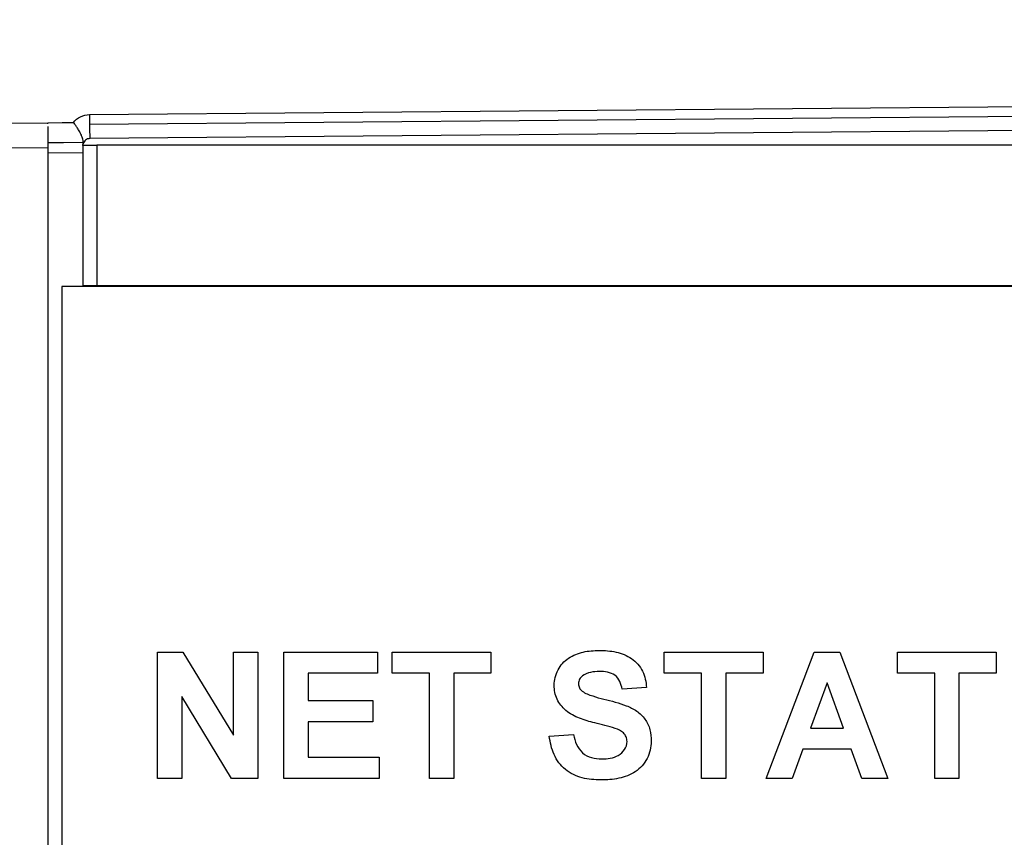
# Model space of a CAD drawing. Header units: millimetres. Extents: x 0 to 420, y 0 to 297.
# Tile 28 of 87: x 152 to 159, y 172 to 178. Entities that reach past the tile are written whole.
import ezdxf

# ---------------------------------------------------------------- set-up
doc = ezdxf.new("R2010")
doc.units = ezdxf.units.MM
doc.linetypes.add('SLD-Solido', pattern=[0])
doc.layers.add('BLOCCO', color=7, linetype='SLD-Solido')
doc.styles.add('SLDTEXTSTYLE12', font='GOTHIC.TTF', dxfattribs={"width": 0.913})
doc.dimstyles.new('SLDDIMSTYLE0', dxfattribs={"dimtxt": 3.5, "dimasz": 3, "dimexe": 0, "dimexo": 0.0625, "dimgap": 0.875, "dimtad": 1, "dimdec": 0, "dimlfac": 2, "dimrnd": 1e-09, "dimzin": 12, "dimdsep": 46, "dimtxsty": 'SLDTEXTSTYLE12', "dimsah": 1, "dimcen": 0.09, "dimadec": 0, "dimazin": 3, "dimtfac": 1, "dimtdec": 0, "dimtofl": 0, "dimtmove": 0, "dimatfit": 3, "dimfxl": 0, "dimfrac": 2, "dimtolj": 1, "dimtzin": 12, "dimarcsym": 0})
doc.dimstyles.new('SLDDIMSTYLE1', dxfattribs={"dimtxt": 3.5, "dimasz": 3, "dimexe": 0, "dimexo": 0.0625, "dimgap": 0.875, "dimtad": 1, "dimdec": 1, "dimlfac": 2, "dimrnd": 1e-09, "dimzin": 12, "dimdsep": 46, "dimtxsty": 'SLDTEXTSTYLE12', "dimsah": 1, "dimcen": 0.09, "dimadec": 0, "dimazin": 3, "dimtfac": 1, "dimtofl": 0, "dimtmove": 0, "dimatfit": 3, "dimfxl": 0, "dimfrac": 2, "dimtolj": 1, "dimtzin": 12, "dimarcsym": 0})

# ---------------------------------------------------------------- blocks, each defined once
blk = doc.blocks.new('_D')
at = {"layer": 'BLOCCO'}
for p, q in [((159.6467, 179.1276), (138.2393, 179.1276)), ((139.2393, 179.1276), (139.2393, 124.1568)), ((159.6467, 124.1568), (138.2393, 124.1568))]:
    blk.add_line(p, q, dxfattribs=at)
for points in [[(139.2393, 179.1276), (138.7393, 176.1276), (139.7393, 176.1276)], [(139.2393, 124.1568), (139.7393, 127.1568), (138.7393, 127.1568)]]:
    blk.add_solid(points, dxfattribs=at)
at = {"layer": 'BLOCCO', "insert": (134.7686, 147.763), "char_height": 3.5, "attachment_point": 1, "rotation": 90, "style": 'SLDTEXTSTYLE12'}
blk.add_mtext('110', dxfattribs=at)
blk = doc.blocks.new('_D_1')
at = {"layer": 'BLOCCO'}
for p, q in [((154.9632, 183.724), (126.2393, 183.724)), ((127.2393, 183.724), (127.2393, 120.8133)), ((157.3967, 120.8133), (126.2393, 120.8133))]:
    blk.add_line(p, q, dxfattribs=at)
for points in [[(127.2393, 183.724), (126.7393, 180.724), (127.7393, 180.724)], [(127.2393, 120.8133), (127.7393, 123.8133), (126.7393, 123.8133)]]:
    blk.add_solid(points, dxfattribs=at)
at = {"layer": 'BLOCCO', "insert": (122.7686, 146.4499), "char_height": 3.5, "attachment_point": 1, "rotation": 90.00001, "style": 'SLDTEXTSTYLE12'}
blk.add_mtext('125.8', dxfattribs=at)
blk = doc.blocks.new('_D_2')
at = {"layer": 'BLOCCO'}
for p, q in [((159.6467, 179.1276), (132.2393, 179.1276)), ((133.2393, 179.1276), (133.2393, 120.8133)), ((157.3967, 120.8133), (132.2393, 120.8133))]:
    blk.add_line(p, q, dxfattribs=at)
for points in [[(133.2393, 179.1276), (132.7393, 176.1276), (133.7393, 176.1276)], [(133.2393, 120.8133), (133.7393, 123.8133), (132.7393, 123.8133)]]:
    blk.add_solid(points, dxfattribs=at)
at = {"layer": 'BLOCCO', "insert": (128.7686, 146.0913), "char_height": 3.5, "attachment_point": 1, "rotation": 90, "style": 'SLDTEXTSTYLE12'}
blk.add_mtext('117', dxfattribs=at)

msp = doc.modelspace()

# ---------------------------------------------------------------- linework, layer by layer
at = {"color": 7, "linetype": 'SLD-Solido', "lineweight": 25}
for p, q in [((152.7436, 177.2301), (160.6467, 177.2991)), ((160.6467, 177.2284), (152.7438, 177.1594)), ((152.0467, 177.1679), (152.4467, 177.1708)), ((152.4467, 177.1708), (152.4467, 177.172)), ((152.4467, 177.1651), (152.4467, 177.172)), ((160.6467, 177.1284), (152.7463, 177.0595)), ((152.4467, 176.994), (152.0467, 176.9911)), ((152.4467, 176.994), (152.4467, 126.6568)), ((152.6967, 176.959), (152.4467, 176.9568)), ((152.6967, 177.0118), (152.7967, 177.0118)), ((152.6967, 176.959), (152.6967, 176.0068)), ((152.7967, 177.0118), (152.7967, 176.0118)), ((164.0967, 177.0118), (152.7967, 177.0118)), ((152.5467, 176.0068), (152.5467, 126.6568)), ((164.2467, 176.0068), (152.5467, 176.0068)), ((152.7967, 176.0118), (152.6967, 176.0118)), ((164.0967, 176.0118), (152.7967, 176.0118)), ((153.227, 172.5068), (153.227, 173.4057)), ((153.227, 173.4057), (153.4076, 173.4057)), ((153.4076, 173.4057), (153.7686, 172.8148)), ((153.7686, 172.8148), (153.7686, 173.4057)), ((153.7686, 173.4057), (153.9415, 173.4057)), ((153.9415, 173.4057), (153.9415, 172.5068)), ((154.1259, 173.4057), (154.7943, 173.4057)), ((154.1259, 172.5068), (154.1259, 173.4057)), ((154.7943, 173.4057), (154.7943, 173.2559)), ((154.898, 173.2559), (154.898, 173.4057)), ((154.898, 173.4057), (155.601, 173.4057)), ((155.601, 173.4057), (155.601, 173.2559)), ((156.8342, 173.4057), (157.5372, 173.4057)), ((156.8342, 173.2559), (156.8342, 173.4057)), ((157.5372, 173.4057), (157.5372, 173.2559)), ((157.5602, 172.5068), (157.9, 173.4057)), ((157.9, 173.4057), (158.0831, 173.4057)), ((158.0831, 173.4057), (158.4245, 172.5068)), ((158.4937, 173.2559), (158.4937, 173.4057)), ((158.4937, 173.4057), (159.1967, 173.4057)), ((159.1967, 173.4057), (159.1967, 173.2559)), ((154.7943, 173.2559), (154.2988, 173.2559)), ((154.2988, 173.2559), (154.2988, 173.06)), ((155.1631, 173.2559), (154.898, 173.2559)), ((155.1631, 172.5068), (155.1631, 173.2559)), ((155.336, 173.2559), (155.336, 172.5068)), ((155.601, 173.2559), (155.336, 173.2559)), ((157.0992, 173.2559), (156.8342, 173.2559)), ((157.0992, 172.5068), (157.0992, 173.2559)), ((157.5372, 173.2559), (157.2721, 173.2559)), ((157.2721, 173.2559), (157.2721, 172.5068)), ((158.7587, 173.2559), (158.4937, 173.2559)), ((158.7587, 172.5068), (158.7587, 173.2559)), ((159.1967, 173.2559), (158.9316, 173.2559)), ((158.9316, 173.2559), (158.9316, 172.5068)), ((157.9924, 173.1868), (157.8746, 172.8641)), ((158.1105, 172.8641), (157.9924, 173.1868)), ((153.3999, 173.0885), (153.3999, 172.5068)), ((153.7553, 172.5068), (153.3999, 173.0885)), ((156.7074, 173.1522), (156.5345, 173.1407)), ((154.2988, 173.06), (154.7597, 173.06)), ((154.7597, 173.06), (154.7597, 172.9102)), ((154.7597, 172.9102), (154.2988, 172.9102)), ((154.2988, 172.9102), (154.2988, 172.6567)), ((156.0159, 172.8065), (156.1888, 172.818)), ((157.8746, 172.8641), (158.1105, 172.8641)), ((157.8204, 172.7143), (157.7446, 172.5068)), ((158.1654, 172.7143), (157.8204, 172.7143)), ((158.2412, 172.5068), (158.1654, 172.7143)), ((154.2988, 172.6567), (154.8058, 172.6567)), ((154.8058, 172.6567), (154.8058, 172.5068)), ((153.3999, 172.5068), (153.227, 172.5068)), ((153.9415, 172.5068), (153.7553, 172.5068)), ((154.8058, 172.5068), (154.1259, 172.5068)), ((155.336, 172.5068), (155.1631, 172.5068)), ((157.2721, 172.5068), (157.0992, 172.5068)), ((157.7446, 172.5068), (157.5602, 172.5068)), ((158.4245, 172.5068), (158.2412, 172.5068)), ((158.9316, 172.5068), (158.7587, 172.5068))]:
    msp.add_line(p, q, dxfattribs=at)
at = {"color": 7, "linetype": 'SLD-Solido', "lineweight": 25, "flags": 128}
for points in [[(152.4467, 177.172), (152.5487, 177.1737), (152.6288, 177.175)], [(152.6996, 177.0323), (152.558, 177.0305), (152.4467, 177.0291)]]:
    msp.add_lwpolyline(points, dxfattribs=at)
at = {"color": 7, "linetype": 'SLD-Solido', "lineweight": 25}
for centre, radius, start, end in [((157.4393, 177.2047), 4.6957, 179.68991, 180.55258), ((154.3123, 177.1481), 1.5685, 179.58677, 183.2412)]:
    msp.add_arc(centre, radius, start, end, dxfattribs=at)
for points, knots in [([(152.6288, 177.175), (152.6422, 177.1915), (152.66, 177.2057), (152.7001, 177.225), (152.7224, 177.23), (152.7436, 177.2301)], [0, 0, 0, 0, 0.5, 0.5, 1, 1, 1, 1]), ([(152.6996, 177.0323), (152.6994, 177.0367), (152.6988, 177.0462), (152.6936, 177.064), (152.6856, 177.0849), (152.6759, 177.1046), (152.6641, 177.1247), (152.6522, 177.1437), (152.6395, 177.1617), (152.632, 177.171), (152.6288, 177.175)], [0, 0, 0, 0, 0.104772, 0.222636, 0.354482, 0.499688, 0.592479, 0.750099, 0.891612, 1, 1, 1, 1]), ([(152.4467, 177.1444), (152.4467, 177.1233), (152.4467, 177.079), (152.4467, 177.0232), (152.4467, 176.994)], [0, 0, 0, 0, 0.476048, 1, 1, 1, 1]), ([(152.7463, 177.0595), (152.736, 177.0594), (152.7246, 177.0557), (152.7067, 177.0415), (152.7005, 177.0313), (152.6981, 177.0213)], [0, 0, 0, 0, 0.5, 0.5, 1, 1, 1, 1]), ([(156.0505, 173.169), (156.0512, 173.1879), (156.0526, 173.2069), (156.0622, 173.2437), (156.0691, 173.2615), (156.0958, 173.3118), (156.1218, 173.341), (156.185, 173.383), (156.2209, 173.3971), (156.2948, 173.4141), (156.3329, 173.4164), (156.3708, 173.4173)], [0, 0, 0, 0, 0.125, 0.125, 0.25, 0.25, 0.5, 0.5, 0.75, 0.75, 1, 1, 1, 1]), ([(156.3708, 173.4173), (156.4111, 173.4167), (156.4515, 173.4143), (156.5301, 173.397), (156.5686, 173.3825), (156.6343, 173.3361), (156.6615, 173.3047), (156.6977, 173.2328), (156.7049, 173.1924), (156.7074, 173.1522)], [0, 0, 0, 0, 0.25, 0.25, 0.5, 0.5, 0.75, 0.75, 1, 1, 1, 1]), ([(156.2516, 173.2356), (156.2433, 173.2289), (156.2354, 173.2215), (156.2255, 173.2024), (156.224, 173.1917), (156.2234, 173.181)], [0, 0, 0, 0, 0.5, 0.5, 1, 1, 1, 1]), ([(156.373, 173.2675), (156.3517, 173.2671), (156.3304, 173.2657), (156.289, 173.2563), (156.2693, 173.2474), (156.2516, 173.2356)], [0, 0, 0, 0, 0.5, 0.5, 1, 1, 1, 1]), ([(156.5345, 173.1407), (156.5311, 173.1595), (156.5263, 173.1783), (156.51, 173.2129), (156.4982, 173.2287), (156.4672, 173.2514), (156.4488, 173.2581), (156.4114, 173.2661), (156.3921, 173.267), (156.373, 173.2675)], [0, 0, 0, 0, 0.25, 0.25, 0.5, 0.5, 0.75, 0.75, 1, 1, 1, 1]), ([(156.1335, 172.9898), (156.1087, 173.013), (156.0863, 173.0393), (156.0573, 173.1008), (156.0513, 173.135), (156.0505, 173.169)], [0, 0, 0, 0, 0.5, 0.5, 1, 1, 1, 1]), ([(156.2234, 173.181), (156.2239, 173.1707), (156.2257, 173.1604), (156.2352, 173.142), (156.2424, 173.1345), (156.25, 173.1275)], [0, 0, 0, 0, 0.5, 0.5, 1, 1, 1, 1]), ([(156.25, 173.1275), (156.2722, 173.111), (156.2987, 173.1014), (156.3513, 173.0844), (156.3781, 173.0771), (156.4587, 173.0574), (156.5126, 173.0438), (156.5899, 173.0136), (156.6152, 173.0019), (156.6605, 172.9701), (156.6806, 172.9504), (156.7128, 172.9053), (156.7249, 172.8799), (156.7391, 172.8265), (156.7415, 172.7987), (156.742, 172.771)], [0, 0, 0, 0, 0.125, 0.125, 0.25, 0.25, 0.5, 0.5, 0.625, 0.625, 0.75, 0.75, 0.875, 0.875, 1, 1, 1, 1]), ([(156.339, 172.9016), (156.3025, 172.9107), (156.2663, 172.921), (156.1963, 172.9485), (156.1626, 172.9659), (156.1335, 172.9898)], [0, 0, 0, 0, 0.5, 0.5, 1, 1, 1, 1]), ([(156.1888, 172.818), (156.1934, 172.794), (156.1997, 172.7702), (156.2201, 172.7258), (156.2341, 172.7051), (156.2708, 172.6728), (156.2931, 172.6614), (156.34, 172.6478), (156.3646, 172.6456), (156.389, 172.6451)], [0, 0, 0, 0, 0.25, 0.25, 0.5, 0.5, 0.75, 0.75, 1, 1, 1, 1]), ([(156.5691, 172.7692), (156.5685, 172.7805), (156.5673, 172.7919), (156.5587, 172.8129), (156.5522, 172.8224), (156.5273, 172.8455), (156.506, 172.8545), (156.4848, 172.8625)], [0, 0, 0, 0, 0.25, 0.25, 0.5, 0.5, 1, 1, 1, 1]), ([(156.3843, 172.4953), (156.3394, 172.496), (156.2942, 172.4994), (156.2071, 172.5219), (156.1653, 172.5411), (156.0956, 172.598), (156.0683, 172.6354), (156.0316, 172.7175), (156.022, 172.7619), (156.0159, 172.8065)], [0, 0, 0, 0, 0.25, 0.25, 0.5, 0.5, 0.75, 0.75, 1, 1, 1, 1]), ([(156.742, 172.771), (156.741, 172.7286), (156.7316, 172.6861), (156.6919, 172.6111), (156.6634, 172.578), (156.5931, 172.5305), (156.5523, 172.5161), (156.4693, 172.4984), (156.4268, 172.4958), (156.3843, 172.4953)], [0, 0, 0, 0, 0.25, 0.25, 0.5, 0.5, 0.75, 0.75, 1, 1, 1, 1]), ([(156.389, 172.6451), (156.4297, 172.6456), (156.4718, 172.6501), (156.5244, 172.6809), (156.5399, 172.695), (156.5628, 172.7286), (156.5684, 172.7489), (156.5691, 172.7692)], [0, 0, 0, 0, 0.5, 0.5, 0.75, 0.75, 1, 1, 1, 1])]:
    msp.add_open_spline(points, degree=3, knots=knots, dxfattribs=at)
for points in [[(152.6967, 177.0095), (152.6967, 177.0137), (152.6972, 177.0176), (152.6981, 177.0213)], [(152.6981, 177.0213), (152.6991, 177.0252), (152.6996, 177.0288), (152.6996, 177.0323)], [(152.6967, 177.0095), (152.6967, 176.9944), (152.6967, 176.9764), (152.6967, 176.959)], [(156.4848, 172.8625), (156.4371, 172.8785), (156.3878, 172.8892), (156.339, 172.9016)]]:
    msp.add_open_spline(points, degree=3, dxfattribs=at)

# ---------------------------------------------------------------- dimensions: what is measured, and where the dimension line sits
at = {"layer": 'BLOCCO'}
for base, p1, p2, angle, dimstyle, picture, middle in [((127.2393, 120.8133), (155.9632, 183.724), (158.3967, 120.8133), 270.00001, 'SLDDIMSTYLE1', '_D_1', (127.2393, 152.2686)), ((133.2393, 120.8133), (160.6467, 179.1276), (158.3967, 120.8133), 90, 'SLDDIMSTYLE0', '_D_2', (133.2393, 149.9704)), ((139.2393, 124.1568), (160.6467, 179.1276), (160.6467, 124.1568), 90, 'SLDDIMSTYLE0', '_D', (139.2393, 151.6422))]:
    dim = msp.add_linear_dim(base=base, p1=p1, p2=p2, angle=angle, dimstyle=dimstyle, dxfattribs=at)
    dim.commit()
    dim.dimension.update_dxf_attribs({"geometry": picture, "text_midpoint": middle, "dimtype": 160})

doc.saveas('drawing.dxf')
